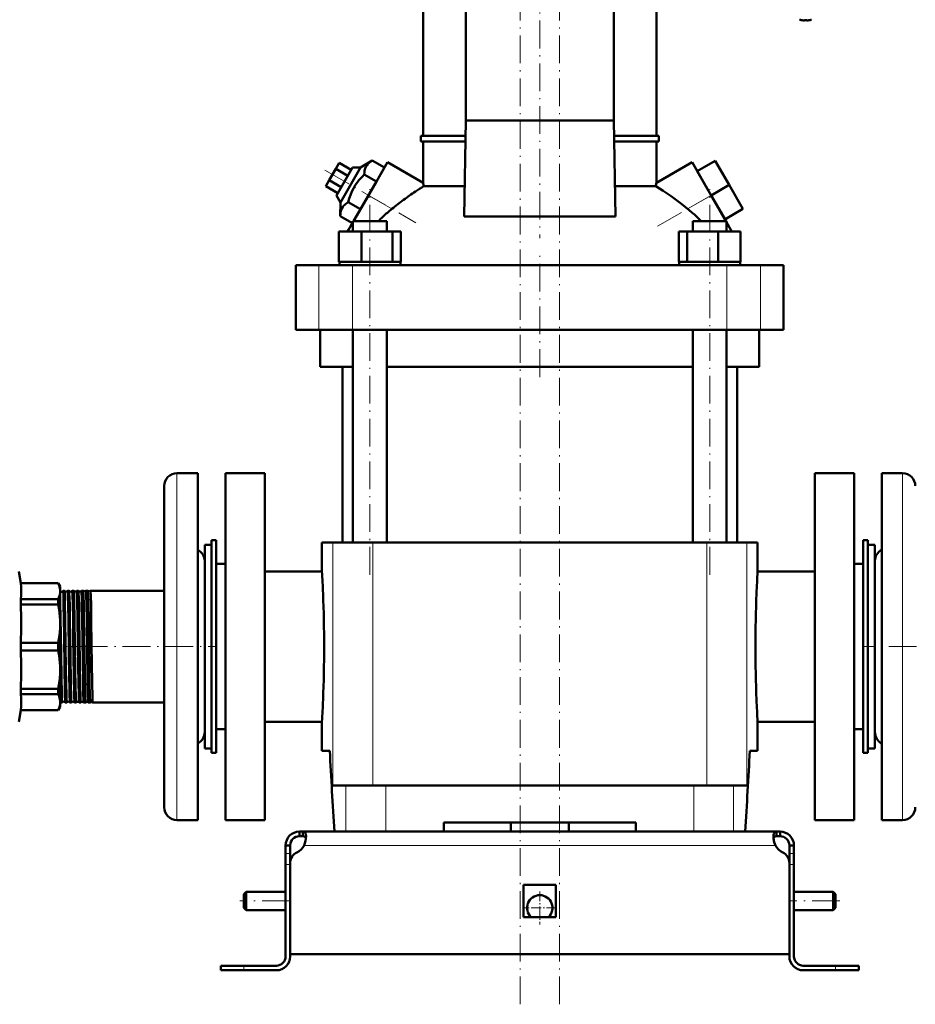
# Model space of a CAD drawing. Extents: x -1438 to 1837, y -1580 to 612.
# Tile 78 of 90: x 1168 to 1555, y -290 to 136. Entities that reach past the tile are written whole.
import ezdxf

# ---------------------------------------------------------------- set-up
doc = ezdxf.new("R2010")
doc.units = 0
doc.linetypes.add('DASHDOT', pattern=[18.5, 12, -3, 0.5, -3])

msp = doc.modelspace()

# ---------------------------------------------------------------- linework, layer by layer
at = {"color": 7, "linetype": 'DASHDOT', "lineweight": 18}
for p, q in [((1384.43, -290.12), (1384.43, 606.28)), ((1401.43, -290.12), (1401.43, 606.28)), ((1392.93, 153.86), (1392.93, 41.25)), ((1299.87, 70.71), (1339.32, 47.93)), ((1443.88, 46.39), (1475.92, 64.89)), ((1319.39, -104.32), (1319.39, 62.48)), ((1466.47, -104.32), (1466.47, 62.48)), ((1392.93, -18.82), (1392.93, 33.98)), ((1193.93, -135.42), (1252.84, -135.42)), ((1593.01, -135.42), (1532.92, -135.42)), ((1284.73, -245.42), (1263.13, -245.42)), ((1522.73, -245.42), (1501.13, -245.42))]:
    msp.add_line(p, q, dxfattribs=at)
at = {"color": 7, "lineweight": 50}
for p, q in [((1342.43, 85.53), (1342.43, 144.48)), ((1360.86, 92.08), (1360.86, 144.48)), ((1424.99, 144.48), (1424.99, 92.08)), ((1443.43, 85.53), (1443.43, 144.48)), ((1506, 135.59), (1506.01, 135.6)), ((1507.43, 135.45), (1507.43, 135.6)), ((1508.43, 135.6), (1508.43, 135.45)), ((1509.85, 135.6), (1509.86, 135.59)), ((1360.18, 50.64), (1360.86, 92.08)), ((1424.99, 92.08), (1360.86, 92.08)), ((1424.99, 92.08), (1425.67, 50.64)), ((1341.43, 85.53), (1360.76, 85.53)), ((1341.43, 83.03), (1341.43, 85.53)), ((1425.1, 85.53), (1444.43, 85.53)), ((1444.43, 83.03), (1444.43, 85.53)), ((1360.72, 83.03), (1341.43, 83.03)), ((1342.43, 65.19), (1342.43, 83.03)), ((1444.43, 83.03), (1425.14, 83.03)), ((1443.43, 65.19), (1443.43, 83.03)), ((1306.09, 73.78), (1304.65, 71.28)), ((1311.29, 70.78), (1306.09, 73.78)), ((1320.46, 74.82), (1315.37, 71.84)), ((1318.8, 59.78), (1327.05, 74.07)), ((1325.72, 71.78), (1320.46, 74.82)), ((1342.43, 65.19), (1327.05, 74.07)), ((1443.43, 65.19), (1458.81, 74.07)), ((1458.81, 74.07), (1467.06, 59.78)), ((1461.06, 70.17), (1468.85, 74.67)), ((1474.85, 64.28), (1468.85, 74.67)), ((1304.65, 71.28), (1301.76, 66.28)), ((1309.85, 68.28), (1304.65, 71.28)), ((1311.9, 71.84), (1304.9, 59.71)), ((1306.64, 56.71), (1315.37, 71.84)), ((1315.37, 71.84), (1311.9, 71.84)), ((1322.26, 65.78), (1316.99, 68.82)), ((1325.72, 71.78), (1322.26, 65.78)), ((1467.06, 59.78), (1461.06, 70.17)), ((1301.76, 66.28), (1300.32, 63.78)), ((1306.96, 63.28), (1301.76, 66.28)), ((1322.26, 65.78), (1315.33, 53.78)), ((1467.06, 59.78), (1474.85, 64.28)), ((1480.85, 53.88), (1474.85, 64.28)), ((1305.52, 60.78), (1300.32, 63.78)), ((1304.9, 59.71), (1306.64, 56.71)), ((1312.33, 48.58), (1318.8, 59.78)), ((1342.76, 63.8), (1360.4, 63.8)), ((1425.46, 63.8), (1443.1, 63.8)), ((1473.53, 48.58), (1467.06, 59.78)), ((1306.64, 56.71), (1306.6, 50.82)), ((1315.33, 53.78), (1310.07, 56.82)), ((1473.06, 49.38), (1468.4, 57.45)), ((1473.06, 49.38), (1480.85, 53.88)), ((1311.87, 47.78), (1306.6, 50.82)), ((1310.22, 44.93), (1312.09, 48.16)), ((1312.09, 48.58), (1314.23, 48.58)), ((1312.09, 44.08), (1312.09, 48.58)), ((1314.23, 48.58), (1326.69, 48.58)), ((1326.69, 44.08), (1326.69, 48.58)), ((1360.18, 50.64), (1392.93, 50.64)), ((1392.93, 50.64), (1425.67, 50.64)), ((1459.17, 48.58), (1471.63, 48.58)), ((1459.17, 44.08), (1459.17, 48.58)), ((1471.63, 48.58), (1473.77, 48.58)), ((1473.77, 48.16), (1473.77, 48.58)), ((1473.77, 44.08), (1473.77, 48.58)), ((1475.63, 44.93), (1473.77, 48.16)), ((1306.01, 44.08), (1315.8, 44.08)), ((1306.01, 31.08), (1306.01, 44.08)), ((1309.73, 44.08), (1310.22, 44.93)), ((1310.22, 44.08), (1310.22, 44.93)), ((1315.8, 44.08), (1329.19, 44.08)), ((1315.8, 31.08), (1315.8, 44.08)), ((1329.19, 44.08), (1332.77, 44.08)), ((1329.19, 31.08), (1329.19, 44.08)), ((1332.77, 31.08), (1332.77, 44.08)), ((1453.08, 44.08), (1456.67, 44.08)), ((1453.08, 31.08), (1453.08, 44.08)), ((1456.67, 44.08), (1470.05, 44.08)), ((1456.67, 31.08), (1456.67, 44.08)), ((1470.05, 44.08), (1479.85, 44.08)), ((1470.05, 31.08), (1470.05, 44.08)), ((1475.63, 44.08), (1475.63, 44.93)), ((1475.63, 44.93), (1476.12, 44.08)), ((1479.85, 31.08), (1479.85, 44.08)), ((1479.85, 31.08), (1479.85, 44.08)), ((1307.02, 31.08), (1306.01, 31.08)), ((1306.19, 31.08), (1306.19, 29.58)), ((1307.02, 31.08), (1314.79, 31.08)), ((1315.8, 31.08), (1314.79, 31.08)), ((1317.18, 31.08), (1315.8, 31.08)), ((1317.18, 31.08), (1319.39, 31.08)), ((1319.39, 31.08), (1327.81, 31.08)), ((1329.19, 31.08), (1327.81, 31.08)), ((1329.56, 31.08), (1329.19, 31.08)), ((1329.56, 31.08), (1332.59, 31.08)), ((1332.77, 31.08), (1332.4, 31.08)), ((1332.59, 31.08), (1332.59, 29.58)), ((1453.08, 31.08), (1453.45, 31.08)), ((1453.27, 31.08), (1456.3, 31.08)), ((1453.27, 31.08), (1453.27, 29.58)), ((1456.3, 31.08), (1456.67, 31.08)), ((1456.67, 31.08), (1458.05, 31.08)), ((1458.05, 31.08), (1466.47, 31.08)), ((1466.47, 31.08), (1468.67, 31.08)), ((1468.67, 31.08), (1470.05, 31.08)), ((1470.05, 31.08), (1471.06, 31.08)), ((1471.06, 31.08), (1478.84, 31.08)), ((1478.84, 31.08), (1479.85, 31.08)), ((1479.67, 31.08), (1479.67, 29.58)), ((1479.67, 31.08), (1479.67, 29.58)), ((1287.43, 29.58), (1297.36, 29.58)), ((1287.43, 1.58), (1287.43, 29.58)), ((1297.36, 29.58), (1311.94, 29.58)), ((1311.94, 29.58), (1473.92, 29.58)), ((1473.92, 29.58), (1488.49, 29.58)), ((1488.49, 29.58), (1498.43, 29.58)), ((1498.43, 1.58), (1498.43, 29.58)), ((1297.36, 1.58), (1287.43, 1.58)), ((1311.94, 1.58), (1297.36, 1.58)), ((1297.93, -14.42), (1297.93, 1.58)), ((1473.92, 1.58), (1311.94, 1.58)), ((1312.09, -90.42), (1312.09, 1.58)), ((1326.69, -90.42), (1326.69, 1.58)), ((1459.17, -90.42), (1459.17, 1.58)), ((1473.77, -90.42), (1473.77, 1.58)), ((1488.49, 1.58), (1473.92, 1.58)), ((1487.93, 1.58), (1487.93, -14.42)), ((1498.43, 1.58), (1488.49, 1.58)), ((1312.09, -14.42), (1297.93, -14.42)), ((1307.58, -14.42), (1307.58, -90.42)), ((1459.17, -14.42), (1326.69, -14.42)), ((1487.93, -14.42), (1473.77, -14.42)), ((1478.28, -90.42), (1478.28, -14.42)), ((1244.93, -60.42), (1235.93, -60.42)), ((1244.93, -60.42), (1244.93, -99.47)), ((1273.93, -60.42), (1256.93, -60.42)), ((1256.93, -135.42), (1256.93, -60.42)), ((1273.93, -60.42), (1273.93, -210.42)), ((1528.93, -60.42), (1511.93, -60.42)), ((1511.93, -60.42), (1511.93, -210.42)), ((1528.93, -60.42), (1528.93, -135.42)), ((1540.93, -171.38), (1540.93, -60.42)), ((1540.93, -60.42), (1549.93, -60.42)), ((1230.43, -65.92), (1230.43, -102.1)), ((1250.93, -89.42), (1252.93, -89.42)), ((1250.93, -181.42), (1250.93, -89.42)), ((1252.93, -181.42), (1252.93, -89.42)), ((1534.93, -89.42), (1532.93, -89.42)), ((1532.93, -89.42), (1532.93, -181.42)), ((1534.93, -89.42), (1534.93, -181.42)), ((1247.93, -156.52), (1247.93, -91.42)), ((1247.93, -91.42), (1250.93, -91.42)), ((1303.31, -90.42), (1298.68, -90.42)), ((1298.68, -102.92), (1298.68, -90.42)), ((1320.68, -90.42), (1303.31, -90.42)), ((1443.77, -90.42), (1320.68, -90.42)), ((1465.18, -90.42), (1443.77, -90.42)), ((1482.54, -90.42), (1465.18, -90.42)), ((1487.18, -90.42), (1482.54, -90.42)), ((1487.18, -102.92), (1487.18, -90.42)), ((1534.93, -91.42), (1534.93, -114.33)), ((1537.93, -91.42), (1534.93, -91.42)), ((1537.93, -91.42), (1537.93, -114.33)), ((1230.43, -102.1), (1230.43, -204.92)), ((1244.93, -99.47), (1244.93, -210.42)), ((1252.93, -99.67), (1252.93, -135.42)), ((1252.93, -99.67), (1256.93, -99.67)), ((1528.93, -99.67), (1532.93, -99.67)), ((1537.93, -153.16), (1537.93, -98.42)), ((1168.31, -107.92), (1167.43, -102.92)), ((1298.68, -102.92), (1273.93, -102.92)), ((1511.93, -102.92), (1487.18, -102.92)), ((1168.31, -107.97), (1168.31, -107.92)), ((1184.56, -107.92), (1168.31, -107.92)), ((1168.31, -107.97), (1184.56, -107.97)), ((1184.56, -107.97), (1184.56, -107.92)), ((1185.43, -109.42), (1184.56, -107.92)), ((1185.43, -111.4), (1185.43, -109.42)), ((1168.31, -117.2), (1168.31, -114.83)), ((1184.56, -114.83), (1168.31, -114.83)), ((1184.56, -117.2), (1184.56, -114.83)), ((1185.43, -125.47), (1185.43, -111.4)), ((1187.26, -111.27), (1186.63, -111.27)), ((1189.27, -111.27), (1188.62, -111.27)), ((1191.29, -111.27), (1190.6, -111.27)), ((1193.32, -111.27), (1192.58, -111.27)), ((1193.32, -111.28), (1193.32, -111.27)), ((1194.56, -111.27), (1194.55, -111.28)), ((1195.34, -111.27), (1194.56, -111.27)), ((1195.35, -111.28), (1195.34, -111.27)), ((1196.54, -111.27), (1196.53, -111.28)), ((1197.37, -111.27), (1196.54, -111.27)), ((1197.38, -111.28), (1197.37, -111.27)), ((1198.51, -111.27), (1198.5, -111.28)), ((1230.43, -111.27), (1198.51, -111.27)), ((1534.93, -114.33), (1534.93, -179.42)), ((1537.93, -114.33), (1537.93, -179.42)), ((1168.31, -117.2), (1184.56, -117.2)), ((1185.59, -123.85), (1185.43, -115.22)), ((1185.43, -145.37), (1185.43, -125.47)), ((1168.31, -137.1), (1168.31, -133.75)), ((1184.56, -133.75), (1168.31, -133.75)), ((1184.56, -137.1), (1184.56, -133.75)), ((1252.93, -135.42), (1252.93, -171.17)), ((1256.93, -210.42), (1256.93, -135.42)), ((1528.93, -135.42), (1528.93, -210.42)), ((1168.31, -137.1), (1184.56, -137.1)), ((1185.43, -159.44), (1185.43, -145.37)), ((1537.93, -172.42), (1537.93, -153.16)), ((1168.31, -156.02), (1168.31, -153.65)), ((1184.56, -153.65), (1168.31, -153.65)), ((1168.31, -156.02), (1184.56, -156.02)), ((1184.56, -156.02), (1184.56, -153.65)), ((1247.93, -179.42), (1247.93, -156.52)), ((1185.43, -161.42), (1184.56, -162.92)), ((1185.43, -161.42), (1185.43, -159.44)), ((1186.25, -159.57), (1185.64, -159.57)), ((1188.27, -159.57), (1187.63, -159.57)), ((1190.28, -159.57), (1189.61, -159.57)), ((1192.31, -159.57), (1191.59, -159.57)), ((1194.33, -159.57), (1193.57, -159.57)), ((1194.33, -159.57), (1194.33, -159.57)), ((1195.55, -159.57), (1195.54, -159.57)), ((1196.36, -159.57), (1195.55, -159.57)), ((1196.36, -159.57), (1196.36, -159.57)), ((1197.52, -159.57), (1197.52, -159.57)), ((1198.39, -159.57), (1197.52, -159.57)), ((1198.39, -159.57), (1198.39, -159.57)), ((1199.49, -159.57), (1199.49, -159.57)), ((1230.43, -159.57), (1199.49, -159.57)), ((1168.31, -162.92), (1167.43, -167.92)), ((1168.31, -162.92), (1168.31, -162.87)), ((1184.56, -162.87), (1168.31, -162.87)), ((1184.56, -162.92), (1168.31, -162.92)), ((1184.56, -162.87), (1184.56, -162.92)), ((1273.93, -167.92), (1298.68, -167.92)), ((1298.68, -180.42), (1298.68, -167.92)), ((1487.18, -167.92), (1511.93, -167.92)), ((1487.18, -180.42), (1487.18, -167.92)), ((1252.93, -171.17), (1256.93, -171.17)), ((1528.93, -171.17), (1532.93, -171.17)), ((1540.93, -210.42), (1540.93, -171.38)), ((1247.93, -179.42), (1250.93, -179.42)), ((1250.93, -181.42), (1252.93, -181.42)), ((1302.03, -180.42), (1298.68, -180.42)), ((1487.18, -180.42), (1483.82, -180.42)), ((1534.93, -181.42), (1532.93, -181.42)), ((1537.93, -179.42), (1534.93, -179.42)), ((1303.31, -195.42), (1309.04, -195.42)), ((1309.04, -195.42), (1326.25, -195.42)), ((1326.25, -195.42), (1459.61, -195.42)), ((1459.61, -195.42), (1476.82, -195.42)), ((1476.82, -195.42), (1482.54, -195.42)), ((1244.93, -210.42), (1235.93, -210.42)), ((1256.93, -210.42), (1273.93, -210.42)), ((1351.43, -215.42), (1351.43, -211.42)), ((1434.43, -211.42), (1351.43, -211.42)), ((1380.43, -215.42), (1380.43, -211.42)), ((1405.43, -215.42), (1405.43, -211.42)), ((1434.43, -211.42), (1434.43, -215.42)), ((1511.93, -210.42), (1528.93, -210.42)), ((1540.93, -210.42), (1549.93, -210.42)), ((1288.93, -215.42), (1290.46, -215.42)), ((1288.93, -215.42), (1288.93, -217.42)), ((1290.46, -215.42), (1290.46, -217.42)), ((1290.46, -215.42), (1392.93, -215.42)), ((1309.04, -215.42), (1304.08, -215.42)), ((1326.25, -215.42), (1309.04, -215.42)), ((1351.43, -215.42), (1326.25, -215.42)), ((1495.39, -215.42), (1392.93, -215.42)), ((1459.61, -215.42), (1434.43, -215.42)), ((1476.82, -215.42), (1459.61, -215.42)), ((1481.77, -215.42), (1476.82, -215.42)), ((1495.39, -215.42), (1495.39, -217.42)), ((1496.93, -215.42), (1495.39, -215.42)), ((1496.93, -215.42), (1496.93, -217.42)), ((1282.93, -221.42), (1284.93, -221.42)), ((1282.93, -221.42), (1282.93, -224.84)), ((1284.93, -224.84), (1284.93, -221.42)), ((1288.93, -217.42), (1290.46, -217.42)), ((1496.93, -217.42), (1495.39, -217.42)), ((1500.93, -221.42), (1500.93, -224.84)), ((1502.93, -221.42), (1500.93, -221.42)), ((1502.93, -221.42), (1502.93, -224.84)), ((1282.93, -224.84), (1282.93, -229.67)), ((1284.93, -224.84), (1284.93, -228.94)), ((1500.93, -224.84), (1500.93, -229.67)), ((1502.93, -224.84), (1502.93, -229.67)), ((1282.93, -269.42), (1282.93, -229.67)), ((1284.93, -268.42), (1284.93, -228.94)), ((1284.93, -269.42), (1284.93, -229.67)), ((1500.93, -228.94), (1500.93, -268.42)), ((1500.93, -269.42), (1500.93, -229.67)), ((1502.93, -229.67), (1502.93, -269.42)), ((1385.93, -238.42), (1392.93, -238.42)), ((1385.93, -238.42), (1385.93, -252.42)), ((1392.93, -238.42), (1399.93, -238.42)), ((1399.93, -238.42), (1399.93, -252.42)), ((1264.93, -242.42), (1265.93, -241.42)), ((1264.93, -242.42), (1264.93, -245.42)), ((1265.93, -241.42), (1265.93, -245.42)), ((1282.93, -241.42), (1265.93, -241.42)), ((1519.93, -241.42), (1502.93, -241.42)), ((1519.93, -241.42), (1519.93, -245.42)), ((1520.93, -242.42), (1519.93, -241.42)), ((1520.93, -242.42), (1520.93, -245.42)), ((1264.93, -245.42), (1264.93, -248.42)), ((1265.93, -245.42), (1265.93, -249.42)), ((1519.93, -245.42), (1519.93, -249.42)), ((1520.93, -245.42), (1520.93, -248.42)), ((1264.93, -248.42), (1265.93, -249.42)), ((1282.93, -249.42), (1265.93, -249.42)), ((1519.93, -249.42), (1502.93, -249.42)), ((1520.93, -248.42), (1519.93, -249.42)), ((1385.93, -252.42), (1392.93, -252.42)), ((1392.93, -252.42), (1399.93, -252.42)), ((1392.93, -268.42), (1284.93, -268.42)), ((1392.93, -268.42), (1500.93, -268.42)), ((1264.93, -273.42), (1254.93, -273.42)), ((1254.93, -273.42), (1254.93, -275.42)), ((1264.93, -275.42), (1254.93, -275.42)), ((1278.93, -273.42), (1264.93, -273.42)), ((1264.93, -275.42), (1278.93, -275.42)), ((1506.93, -273.42), (1520.93, -273.42)), ((1520.93, -275.42), (1506.93, -275.42)), ((1520.93, -273.42), (1530.93, -273.42)), ((1520.93, -275.42), (1530.93, -275.42)), ((1530.93, -273.42), (1530.93, -275.42))]:
    msp.add_line(p, q, dxfattribs=at)
at = {"color": 7, "lineweight": 18}
for p, q in [((1507.93, 135.75), (1505.36, 135.75)), ((1507.95, 135.75), (1507.93, 135.75)), ((1510.5, 135.75), (1507.95, 135.75)), ((1318.8, 59.78), (1328.95, 53.91)), ((1456.91, 53.91), (1467.06, 59.78)), ((1297.36, 1.58), (1297.36, 29.58)), ((1311.94, 1.58), (1311.94, 29.58)), ((1473.92, 1.58), (1473.92, 29.58)), ((1488.49, 1.58), (1488.49, 29.58)), ((1235.93, -60.42), (1235.93, -99.47)), ((1549.93, -171.38), (1549.93, -60.42)), ((1303.31, -90.42), (1303.31, -195.42)), ((1320.68, -90.42), (1320.68, -195.42)), ((1465.18, -90.42), (1465.18, -195.42)), ((1482.54, -90.42), (1482.54, -195.42)), ((1235.93, -99.47), (1235.93, -210.42)), ((1549.93, -210.42), (1549.93, -171.38)), ((1309.04, -195.42), (1309.04, -215.42)), ((1326.25, -215.42), (1326.25, -195.42)), ((1459.61, -195.42), (1459.61, -215.42)), ((1476.82, -195.42), (1476.82, -215.42)), ((1384.43, -215.42), (1384.43, -211.42)), ((1401.43, -215.42), (1401.43, -211.42)), ((1290.96, -221.42), (1392.93, -221.42)), ((1494.9, -221.42), (1392.93, -221.42)), ((1282.93, -224.84), (1284.93, -224.84)), ((1502.93, -224.84), (1500.93, -224.84)), ((1282.93, -229.67), (1284.93, -229.67)), ((1502.93, -229.67), (1500.93, -229.67)), ((1264.93, -273.42), (1264.93, -275.42)), ((1520.93, -273.42), (1520.93, -275.42))]:
    msp.add_line(p, q, dxfattribs=at)
at = {"color": 7, "linetype": 'DASHDOT', "lineweight": 18, "ltscale": 0.000746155}
msp.add_line((1506.93, 135.45), (1506.93, 135.42), dxfattribs=at)
at = {"color": 7, "linetype": 'DASHDOT', "lineweight": 18, "ltscale": 0.000956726}
msp.add_line((1508.93, 135.45), (1508.93, 135.41), dxfattribs=at)
at = {"color": 7, "linetype": 'DASHDOT', "lineweight": 18, "ltscale": 0.039056}
msp.add_line((1188.4, -135.42), (1186.84, -135.42), dxfattribs=at)
at = {"color": 7, "linetype": 'DASHDOT', "lineweight": 18, "ltscale": 0.040045}
msp.add_line((1190.43, -135.42), (1188.82, -135.42), dxfattribs=at)
at = {"color": 7, "linetype": 'DASHDOT', "lineweight": 18, "ltscale": 0.041171}
msp.add_line((1192.45, -135.42), (1190.8, -135.42), dxfattribs=at)
at = {"color": 7, "linetype": 'DASHDOT', "lineweight": 18, "ltscale": 0.042456}
msp.add_line((1194.48, -135.42), (1192.78, -135.42), dxfattribs=at)
at = {"color": 7, "linetype": 'DASHDOT', "lineweight": 18, "ltscale": 0.043915}
msp.add_line((1196.51, -135.42), (1194.75, -135.42), dxfattribs=at)
at = {"color": 7, "linetype": 'DASHDOT', "lineweight": 18, "ltscale": 0.045563}
msp.add_line((1198.54, -135.42), (1196.72, -135.42), dxfattribs=at)
at = {"color": 7, "linetype": 'DASHDOT', "lineweight": 18, "ltscale": 0.060016}
for p, q in [((1285.13, -229.67), (1282.73, -229.67)), ((1503.13, -229.67), (1500.73, -229.67))]:
    msp.add_line(p, q, dxfattribs=at)
at = {"color": 7, "linetype": 'DASHDOT', "lineweight": 18, "ltscale": 0.3575}
msp.add_line((1392.93, -241.27), (1392.93, -255.57), dxfattribs=at)
at = {"color": 7, "linetype": 'DASHDOT', "lineweight": 18, "ltscale": 0.357501}
msp.add_line((1400.08, -248.42), (1385.78, -248.42), dxfattribs=at)
at = {"color": 7, "linetype": 'DASHDOT', "lineweight": 18, "ltscale": 0.06}
msp.add_line((1264.93, -275.62), (1264.93, -273.22), dxfattribs=at)
at = {"color": 7, "linetype": 'DASHDOT', "lineweight": 18, "ltscale": 0.060015}
msp.add_line((1520.93, -273.22), (1520.93, -275.62), dxfattribs=at)
at = {"color": 7, "lineweight": 50}
for points in [[(1506.93, 135.45), (1507.12, 135.43), (1507.36, 135.43), (1507.41, 135.43), (1507.42, 135.44), (1507.43, 135.44), (1507.43, 135.44), (1507.43, 135.45)], [(1508.93, 135.45), (1508.6, 135.42), (1508.48, 135.43), (1508.45, 135.43), (1508.43, 135.44), (1508.43, 135.44), (1508.43, 135.44), (1508.43, 135.45)], [(1508.48, 135.43), (1508.45, 135.43), (1508.44, 135.44), (1508.43, 135.44), (1508.43, 135.44), (1508.43, 135.45)], [(1320.46, 74.82), (1319.88, 74.45), (1319.35, 74.08), (1318.94, 73.73), (1318.57, 73.37), (1318.06, 72.74), (1317.66, 72.07), (1317.36, 71.33), (1317.15, 70.52), (1317.03, 69.7), (1316.99, 68.82)], [(1316.99, 68.82), (1316.15, 67.98), (1315.37, 67.13), (1314.66, 66.3), (1314.01, 65.46), (1313.1, 64.15), (1312.31, 62.79), (1311.61, 61.37), (1311, 59.87), (1310.5, 58.39), (1310.07, 56.82)], [(1310.07, 56.82), (1309.49, 56.45), (1308.96, 56.08), (1308.55, 55.73), (1308.18, 55.37), (1307.67, 54.74), (1307.27, 54.07), (1306.96, 53.33), (1306.76, 52.52), (1306.64, 51.7), (1306.6, 50.82)], [(1168.31, -107.97), (1168.51, -109.69), (1168.57, -111.4), (1168.51, -113.11), (1168.31, -114.83)], [(1185.43, -111.4), (1185.4, -110.78), (1185.31, -110.15), (1185.16, -109.51), (1184.95, -108.87), (1184.56, -107.97)], [(1184.56, -114.83), (1184.86, -114.15), (1185.09, -113.51), (1185.27, -112.87), (1185.38, -112.24), (1185.43, -111.4)], [(1186.97, -123.85), (1186.86, -117.18), (1186.76, -113.02), (1186.7, -111.75), (1186.67, -111.41), (1186.65, -111.29), (1186.64, -111.28), (1186.64, -111.27), (1186.64, -111.27), (1186.63, -111.27)], [(1187.6, -123.85), (1187.47, -116.29), (1187.36, -112.59), (1187.31, -111.6), (1187.28, -111.34), (1187.27, -111.28)], [(1188.96, -123.85), (1188.86, -117.8), (1188.75, -113.38), (1188.7, -112.01), (1188.65, -111.36), (1188.63, -111.3), (1188.63, -111.28), (1188.62, -111.28), (1188.62, -111.27), (1188.62, -111.27)], [(1189.62, -123.85), (1189.51, -117.33), (1189.45, -114.73), (1189.35, -111.89), (1189.3, -111.38), (1189.29, -111.3), (1189.28, -111.28)], [(1190.94, -123.85), (1190.81, -116.51), (1190.75, -113.77), (1190.68, -112.07), (1190.65, -111.56), (1190.62, -111.31), (1190.61, -111.28), (1190.61, -111.28), (1190.6, -111.27), (1190.6, -111.27)], [(1191.64, -123.85), (1191.48, -115.29), (1191.42, -112.98), (1191.34, -111.52), (1191.31, -111.32), (1191.31, -111.29), (1191.3, -111.28)], [(1192.92, -123.85), (1192.77, -115.22), (1192.71, -113.22), (1192.65, -111.89), (1192.63, -111.5), (1192.6, -111.3), (1192.59, -111.28), (1192.59, -111.28), (1192.58, -111.27), (1192.58, -111.27)], [(1193.66, -123.85), (1193.55, -117.31), (1193.49, -114.7), (1193.39, -111.87), (1193.34, -111.37), (1193.33, -111.29), (1193.32, -111.28)], [(1194.9, -123.85), (1194.79, -117.19), (1194.73, -114.56), (1194.64, -111.98), (1194.59, -111.35), (1194.57, -111.3), (1194.57, -111.28), (1194.57, -111.28), (1194.56, -111.27), (1194.56, -111.27)], [(1195.69, -123.85), (1195.57, -117.26), (1195.47, -113.11), (1195.39, -111.56), (1195.36, -111.32), (1195.35, -111.29), (1195.35, -111.28)], [(1196.87, -123.85), (1196.76, -117.16), (1196.66, -113), (1196.58, -111.52), (1196.55, -111.3), (1196.54, -111.28), (1196.54, -111.28), (1196.54, -111.27), (1196.54, -111.27)], [(1197.72, -123.85), (1197.59, -116.8), (1197.49, -112.83), (1197.43, -111.71), (1197.39, -111.34), (1197.38, -111.29), (1197.38, -111.28)], [(1198.84, -123.85), (1198.74, -117.57), (1198.63, -113.13), (1198.57, -111.83), (1198.53, -111.34), (1198.52, -111.29), (1198.51, -111.28), (1198.51, -111.28), (1198.51, -111.27), (1198.51, -111.27)], [(1185.43, -125.47), (1185.4, -123.96), (1185.31, -122.44), (1185.16, -120.9), (1184.95, -119.35), (1184.56, -117.2)], [(1184.56, -133.75), (1184.86, -132.12), (1185.09, -130.57), (1185.27, -129.01), (1185.38, -127.49), (1185.43, -125.47)], [(1186.25, -159.57), (1186.25, -159.57), (1186.25, -159.57), (1186.24, -159.57), (1186.24, -159.55), (1186.21, -159.41), (1186.14, -158.13), (1186.07, -155.97), (1185.92, -148.2), (1185.67, -129.79), (1185.59, -123.85)], [(1187.62, -159.56), (1187.61, -159.54), (1187.6, -159.46), (1187.55, -158.94), (1187.46, -156.2), (1187.39, -153.26), (1187.27, -145.79), (1187.06, -130.11), (1186.97, -123.85)], [(1188.27, -159.57), (1188.26, -159.57), (1188.26, -159.57), (1188.26, -159.56), (1188.25, -159.54), (1188.22, -159.29), (1188.18, -158.81), (1188.12, -157.18), (1187.98, -150.59), (1187.89, -145.15), (1187.6, -123.85)], [(1189.6, -159.56), (1189.59, -159.53), (1189.57, -159.38), (1189.51, -158.3), (1189.46, -156.95), (1189.38, -153.14), (1189.3, -148.65), (1189.15, -138.27), (1188.96, -123.85)], [(1190.28, -159.57), (1190.28, -159.57), (1190.28, -159.57), (1190.28, -159.56), (1190.27, -159.54), (1190.24, -159.31), (1190.21, -158.89), (1190.15, -157.51), (1190.01, -151.41), (1189.83, -139.06), (1189.62, -123.85)], [(1191.59, -159.57), (1191.58, -159.55), (1191.57, -159.5), (1191.53, -159.14), (1191.45, -157.07), (1191.42, -155.88), (1191.27, -148.04), (1191.05, -131.86), (1190.94, -123.85)], [(1192.31, -159.57), (1192.3, -159.57), (1192.3, -159.57), (1192.3, -159.56), (1192.29, -159.54), (1192.26, -159.3), (1192.22, -158.81), (1192.16, -157.18), (1192.06, -152.72), (1191.93, -145.15), (1191.64, -123.85)], [(1193.57, -159.57), (1193.56, -159.56), (1193.55, -159.51), (1193.52, -159.22), (1193.49, -158.68), (1193.43, -156.99), (1193.29, -150.27), (1193.2, -144.52), (1192.92, -123.85)], [(1194.33, -159.57), (1194.33, -159.57), (1194.32, -159.57), (1194.32, -159.57), (1194.32, -159.55), (1194.29, -159.41), (1194.22, -158.13), (1194.17, -156.7), (1194.08, -152.73), (1193.91, -141.82), (1193.66, -123.85)], [(1195.54, -159.57), (1195.54, -159.56), (1195.52, -159.5), (1195.49, -159.09), (1195.45, -158.35), (1195.37, -155.97), (1195.27, -150.62), (1195.14, -141.73), (1194.9, -123.85)], [(1196.36, -159.57), (1196.35, -159.57), (1196.35, -159.57), (1196.35, -159.57), (1196.34, -159.55), (1196.33, -159.51), (1196.29, -159.02), (1196.2, -156.84), (1196.16, -155.47), (1196.01, -147.15), (1195.78, -130.25), (1195.69, -123.85)], [(1197.52, -159.57), (1197.51, -159.55), (1197.49, -159.48), (1197.45, -158.91), (1197.35, -156.13), (1197.21, -148.37), (1197.06, -137.75), (1196.87, -123.85)], [(1198.39, -159.57), (1198.38, -159.57), (1198.38, -159.57), (1198.38, -159.56), (1198.37, -159.54), (1198.34, -159.29), (1198.3, -158.81), (1198.24, -157.18), (1198.1, -150.6), (1198.01, -144.85), (1197.72, -123.85)], [(1199.49, -159.57), (1199.48, -159.56), (1199.47, -159.53), (1199.44, -159.28), (1199.36, -157.33), (1199.22, -150.93), (1198.99, -134.65), (1198.84, -123.85)], [(1185.43, -145.37), (1185.4, -143.86), (1185.31, -142.34), (1185.16, -140.79), (1184.95, -139.25), (1184.56, -137.1)], [(1184.56, -153.65), (1184.86, -152.02), (1185.09, -150.47), (1185.27, -148.91), (1185.38, -147.39), (1185.43, -145.37)], [(1168.31, -156.02), (1168.51, -157.73), (1168.57, -159.44), (1168.51, -161.16), (1168.31, -162.87)], [(1185.43, -159.44), (1185.4, -158.82), (1185.31, -158.19), (1185.16, -157.55), (1184.95, -156.91), (1184.56, -156.02)], [(1185.63, -159.56), (1185.61, -159.48), (1185.58, -159.15), (1185.49, -156.83), (1185.43, -154.3)], [(1184.56, -162.87), (1184.86, -162.2), (1185.09, -161.55), (1185.27, -160.91), (1185.38, -160.28), (1185.43, -159.44)], [(1290.46, -215.42), (1290.72, -215.44), (1290.95, -215.5), (1291.21, -215.65), (1291.43, -215.87), (1291.59, -216.18), (1291.69, -216.46), (1291.75, -216.79), (1291.81, -217.55)], [(1495.39, -215.42), (1495.14, -215.44), (1494.91, -215.5), (1494.65, -215.65), (1494.43, -215.87), (1494.26, -216.18), (1494.17, -216.46), (1494.1, -216.79), (1494.05, -217.55)], [(1290.46, -217.42), (1290.77, -217.44), (1291.04, -217.5), (1291.33, -217.65), (1291.56, -217.88), (1291.71, -218.18), (1291.76, -218.36)], [(1291.81, -217.55), (1291.75, -218.46), (1291.59, -219.43), (1291.32, -220.44), (1290.96, -221.42)], [(1494.05, -217.55), (1494.11, -218.46), (1494.27, -219.43), (1494.53, -220.44), (1494.9, -221.42)], [(1495.39, -217.42), (1495.09, -217.44), (1494.82, -217.5), (1494.52, -217.65), (1494.3, -217.88), (1494.15, -218.18), (1494.1, -218.36)]]:
    msp.add_lwpolyline(points, dxfattribs=at)
for centre, radius, start, end in [((1507.93, 144.38), 9, 253.3985, 257.6222), ((1507.93, 144.38), 8.99, 257.6503, 263.6107), ((1507.93, 144.38), 8.99, 257.6503, 263.6107), ((1507.36, 139.22), 3.8, 263.4156, 267.7409), ((1507.93, 145.49), 9.9, 267.106, 272.8938), ((1507.93, 145.49), 9.9, 267.1058, 272.8956), ((1507.93, 145.49), 9.9, 270.0001, 272.894), ((1507.93, 145.49), 9.9, 269.9993, 272.8942), ((1508.47, 139.46), 4.04, 273.1531, 276.4827), ((1507.93, 144.38), 8.99, 276.3897, 282.3492), ((1507.93, 144.38), 8.99, 276.3893, 282.3497), ((1507.93, 144.38), 8.99, 276.3897, 282.3492), ((1507.93, 144.38), 8.99, 276.3893, 282.3497), ((1507.93, 144.38), 9, 282.3778, 286.6016), ((1507.93, 144.38), 9, 282.3778, 286.6016), ((1221, 35.63), 124.97, 13.0254, 13.6783), ((1566.58, 35.24), 126.74, 166.3333, 166.977), ((1411.93, -46.6), 130.3, 123.9601, 126.7288), ((1395.79, -22.7), 101.47, 121.5119, 123.9371), ((1433.73, -75.9), 166.83, 126.7097, 128.908), ((1373.99, -1.99), 71.79, 128.861, 132.9306), ((1411.86, -1.99), 71.79, 47.0694, 51.139), ((1373.87, -1.85), 71.61, 132.9316, 135.2319), ((1411.98, -1.85), 71.61, 44.7681, 47.0684), ((1235.93, -65.92), 5.5, 90, 180), ((1549.93, -65.92), 5.5, 0, 90), ((1242.43, -98.42), 5.5, 0, 62.9643), ((1543.43, -98.42), 5.5, 117.0357, 180), ((730.78, -135.56), 568.84, 2.3296, 3.2896), ((2055.15, -135.57), 568.91, 176.7105, 177.6703), ((1185.94, -111), 0.744, 226.7562, 269.9463), ((1185.94, -111), 0.74, 269.7582, 337.5442), ((1186.64, -111.29), 0.0173, 114.4066, 171.3987), ((1187.25, -111.29), 0.0141, 12.5438, 70.1041), ((1187.94, -110.97), 0.741, 205.2248, 270.0462), ((1187.94, -110.97), 0.741, 269.7935, 334.8076), ((1188.62, -111.29), 0.0137, 109.9546, 167.5786), ((1189.27, -111.28), 0.0117, 16.6183, 73.8334), ((1189.94, -110.93), 0.742, 208.0696, 270.0212), ((1189.94, -110.93), 0.742, 269.8201, 331.9633), ((1190.61, -111.28), 0.0113, 106.1849, 163.5061), ((1191.29, -111.28), 0.01, 20.6649, 76.7316), ((1191.94, -110.9), 0.742, 211.0504, 269.9981), ((1191.94, -110.9), 0.742, 269.8398, 328.9771), ((1192.58, -111.28), 0.00958, 102.961, 159.3515), ((1193.94, -110.86), 0.743, 214.1477, 269.9859), ((1193.94, -110.86), 0.743, 269.8661, 325.8688), ((1195.94, -110.83), 0.744, 217.3801, 269.9689), ((1195.94, -110.83), 0.744, 269.8768, 322.6405), ((1197.94, -110.79), 0.744, 220.7811, 269.9575), ((1197.94, -110.79), 0.744, 269.8883, 319.2358), ((734.21, -135.43), 565.4, 0.0009, 2.3304), ((2051.64, -135.43), 565.4, 177.6696, 179.9991), ((1038.99, -125.47), 129.58, 356.3381, 3.6619), ((734.21, -135.41), 565.4, 357.6696, 359.9991), ((2051.64, -135.41), 565.4, 180.0009, 182.3304), ((1038.99, -145.37), 129.58, 356.3381, 3.6619), ((1184.95, -159.82), 0.723, 20.8032, 49.0369), ((1185.65, -159.56), 0.0198, 186.8043, 243.0143), ((1186.24, -159.56), 0.0157, 292.0242, 349.3865), ((1186.94, -159.86), 0.74, 93.1321, 156.1731), ((1186.94, -159.86), 0.741, 23.8263, 93.4177), ((1187.63, -159.56), 0.0153, 190.4713, 247.9386), ((1188.94, -159.9), 0.741, 93.1516, 153.3859), ((1188.26, -159.56), 0.0128, 288.0166, 345.5105), ((1188.94, -159.9), 0.742, 26.6268, 93.3744), ((1189.62, -159.56), 0.0124, 194.3618, 251.8927), ((1190.28, -159.56), 0.0108, 284.6671, 341.4539), ((1190.94, -159.93), 0.742, 93.1835, 150.4531), ((1190.94, -159.93), 0.742, 29.535, 93.3581), ((1191.6, -159.56), 0.0103, 198.6392, 255.5179), ((1192.94, -159.97), 0.743, 93.2049, 147.4334), ((1192.3, -159.56), 0.00926, 281.5956, 336.8863), ((1192.94, -159.97), 0.743, 32.5677, 93.3383), ((1193.57, -159.56), 0.0089, 202.8695, 258.434), ((1194.94, -160), 0.743, 93.2102, 144.2642), ((1194.94, -160), 0.744, 35.7384, 93.3164), ((1196.94, -160.04), 0.744, 93.2347, 140.9367), ((1196.94, -160.04), 0.744, 39.0483, 93.3157), ((1198.94, -160.07), 0.744, 93.2379, 137.455), ((1198.94, -160.07), 0.744, 42.5411, 93.2974), ((730.7, -135.28), 568.91, 356.7105, 357.6703), ((2055.08, -135.28), 568.84, 182.3296, 183.2896), ((1242.43, -172.42), 5.5, 297.0357, 360), ((1543.43, -172.42), 5.5, 180, 242.9643), ((3798.07, -51.72), 2499.35, 182.95181, 183.75555), ((-1012.21, -51.72), 2499.35, 356.24446, 357.04819), ((-1012.21, -51.72), 2499.35, 356.24446, 357.04819), ((1235.93, -204.92), 5.5, 180, 270), ((1549.93, -204.92), 5.5, 270, 360), ((1288.93, -221.42), 6, 90, 180), ((1496.93, -221.42), 6, 360, 90), ((1288.93, -221.42), 4, 90, 180), ((1284.81, -218.08), 7, 295.2697, 331.517), ((1504.89, -217.17), 10.86, 186.3205, 203.0631), ((1501.05, -218.08), 7, 208.483, 244.7303), ((1496.93, -221.42), 4, 360, 90), ((1289.93, -228.94), 5, 115.2697, 180), ((1495.93, -228.94), 5, 0, 64.7303), ((1392.93, -248.42), 5.5, 313.3417, 226.6649), ((1278.93, -269.42), 6, 270, 0), ((1278.93, -269.42), 4, 270, 0), ((1506.93, -269.42), 6, 180, 270), ((1506.93, -269.42), 4, 180, 270)]:
    msp.add_arc(centre, radius, start, end, dxfattribs=at)
msp.add_ellipse((1500.72, -43.45), major_axis=(81.58, -112.44), ratio=0.237373, start_param=2.422628, end_param=2.622869, dxfattribs=at)

doc.saveas('drawing.dxf')
